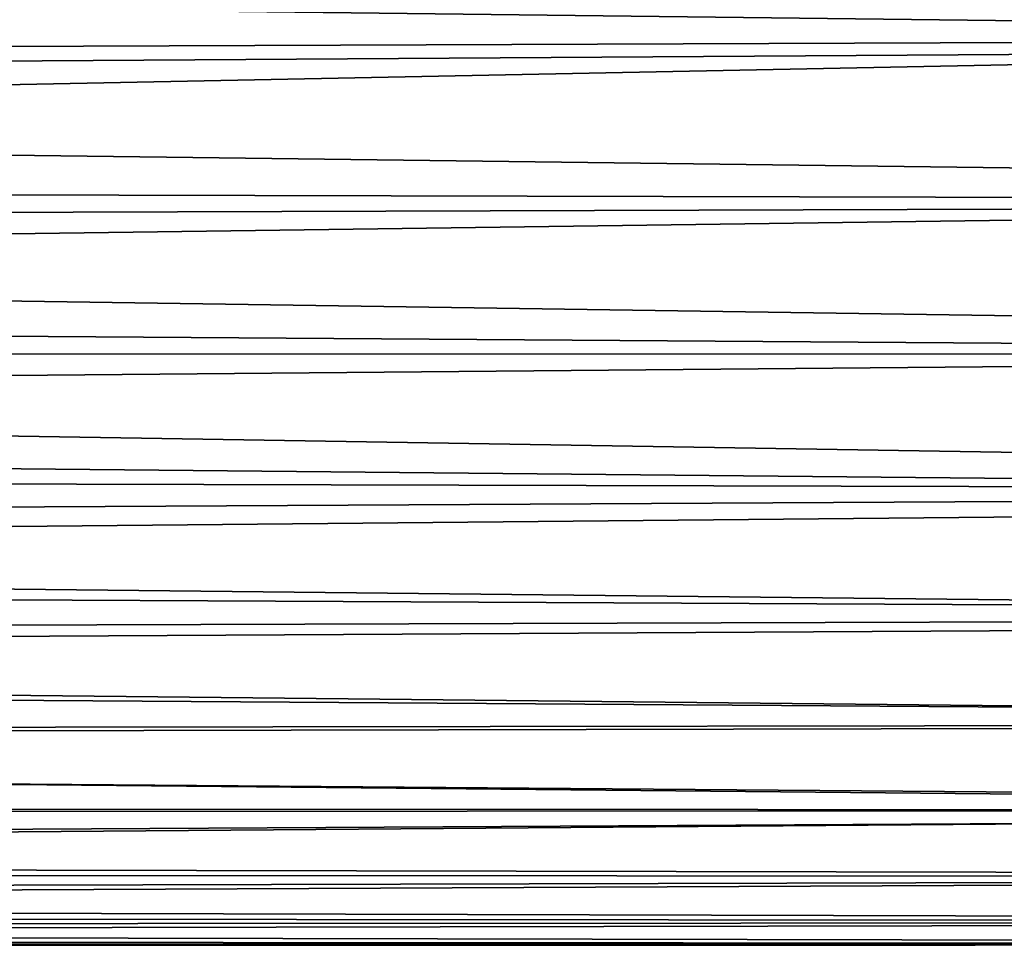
# Model space of a CAD drawing. Header units: metres. Extents: x -27 to 247, y -27 to 27.
# Tile 20 of 34: x 80 to 91, y -16 to -6. Entities that reach past the tile are written whole.
import ezdxf

# ---------------------------------------------------------------- set-up
doc = ezdxf.new("R2010")
doc.units = ezdxf.units.M
doc.layers.add('solid_10271102_01', color=7, linetype='CONTINUOUS')

msp = doc.modelspace()

# ---------------------------------------------------------------- linework, layer by layer
at = {"layer": 'solid_10271102_01'}
for points in [[(120.910912, -3.97903, 107.087654), (120.619415, -5.88998, 107.63588), (26.034891, -4.943117, 56.958344)], [(106.651299, -5.88998, 133.906097), (106.359795, -3.979029, 134.45433), (26.037815, -4.927699, 91.434753)], [(120.619415, -5.88998, 107.63588), (25.687263, -6.512641, 57.456177), (26.034891, -4.943117, 56.958344)], [(106.651299, -5.88998, 133.906097), (26.037815, -4.927699, 91.434753), (25.76354, -6.204028, 90.752083)], [(106.651299, -5.88998, 133.906097), (25.76354, -6.204028, 90.752083), (25.414881, -7.505589, 89.867165)], [(107.052933, -7.708042, 133.150726), (106.651299, -5.88998, 133.906097), (25.414881, -7.505589, 89.867165)], [(120.619415, -5.88998, 107.63588), (120.217773, -7.708042, 108.391258), (25.687263, -6.512641, 57.456177)], [(120.217773, -7.708042, 108.391258), (25.259804, -8.012012, 58.095409), (25.687263, -6.512641, 57.456177)], [(107.052933, -7.708042, 133.150726), (25.414881, -7.505589, 89.867165), (24.987354, -8.825086, 88.751472)], [(107.55838, -9.404544, 132.200119), (107.052933, -7.708042, 133.150726), (24.987354, -8.825086, 88.751472)], [(120.217773, -7.708042, 108.391258), (119.712326, -9.404544, 109.341866), (25.259804, -8.012012, 58.095409)], [(119.712326, -9.404544, 109.341866), (24.770237, -9.417288, 58.870789), (25.259804, -8.012012, 58.095409)], [(107.55838, -9.404544, 132.200119), (24.987354, -8.825086, 88.751472), (24.48237, -10.142168, 87.38253)], [(119.111046, -10.952733, 110.472717), (24.241047, -10.706152, 59.772636), (24.770237, -9.417288, 58.870789)], [(108.159668, -10.952733, 131.06926), (107.55838, -9.404544, 132.200119), (24.48237, -10.142168, 87.38253)], [(119.712326, -9.404544, 109.341866), (119.111046, -10.952733, 110.472717), (24.770237, -9.417288, 58.870789)], [(108.159668, -10.952733, 131.06926), (24.48237, -10.142168, 87.38253), (23.913992, -11.418011, 85.75943)], [(119.111046, -10.952733, 110.472717), (23.69755, -11.860699, 60.787636), (24.241047, -10.706152, 59.772636)], [(119.111046, -10.952733, 110.472717), (118.423401, -12.328194, 111.765976), (23.69755, -11.860699, 60.787636)], [(108.847305, -12.328194, 129.776001), (108.159668, -10.952733, 131.06926), (23.913992, -11.418011, 85.75943)], [(108.847305, -12.328194, 129.776001), (23.913992, -11.418011, 85.75943), (23.312151, -12.601336, 83.911713)], [(118.423401, -12.328194, 111.765976), (23.166725, -12.866733, 61.896805), (23.69755, -11.860699, 60.787636)], [(118.423401, -12.328194, 111.765976), (117.660255, -13.509231, 113.201256), (23.166725, -12.866733, 61.896805)], [(109.610458, -13.509231, 128.340729), (108.847305, -12.328194, 129.776001), (23.312151, -12.601336, 83.911713)], [(109.610458, -13.509231, 128.340729), (23.312151, -12.601336, 83.911713), (22.719524, -13.640867, 81.900917)], [(117.660255, -13.509231, 113.201256), (22.66913, -13.72445, 63.088749), (23.166725, -12.866733, 61.896805)], [(117.660255, -13.509231, 113.201256), (116.833626, -14.477223, 114.75592), (22.66913, -13.72445, 63.088749)], [(110.437088, -14.477224, 126.786057), (109.610458, -13.509231, 128.340729), (22.719524, -13.640867, 81.900917)], [(110.437088, -14.477224, 126.786057), (22.719524, -13.640867, 81.900917), (22.177694, -14.505166, 79.78968)], [(116.833626, -14.477223, 114.75592), (22.220039, -14.440218, 64.360573), (22.66913, -13.72445, 63.088749)], [(110.437088, -14.477224, 126.786057), (22.177694, -14.505166, 79.78968), (21.725309, -15.174352, 77.646599)], [(111.314163, -15.216905, 125.13652), (110.437088, -14.477224, 126.786057), (21.725309, -15.174352, 77.646599)], [(116.833626, -14.477223, 114.75592), (21.833254, -15.018622, 65.710274), (22.220039, -14.440218, 64.360573)], [(116.833626, -14.477223, 114.75592), (115.956551, -15.216905, 116.405457), (21.833254, -15.018622, 65.710274)], [(115.956551, -15.216905, 116.405457), (21.523832, -15.458804, 67.121147), (21.833254, -15.018622, 65.710274)], [(111.314163, -15.216905, 125.13652), (21.725309, -15.174352, 77.646599), (21.395491, -15.635952, 75.56916)], [(112.227837, -15.716599, 123.418144), (111.314163, -15.216905, 125.13652), (21.395491, -15.635952, 75.56916)], [(115.956551, -15.216905, 116.405457), (115.04287, -15.716599, 118.12384), (21.523832, -15.458804, 67.121147)], [(115.04287, -15.716599, 118.12384), (21.299765, -15.766104, 68.587799), (21.523832, -15.458804, 67.121147)], [(112.227837, -15.716599, 123.418144), (21.395491, -15.635952, 75.56916), (21.198589, -15.90188, 73.627335)], [(113.163704, -15.968429, 121.658035), (112.227837, -15.716599, 123.418144), (21.198589, -15.90188, 73.627335)], [(115.04287, -15.716599, 118.12384), (114.107002, -15.968429, 119.883949), (21.299765, -15.766104, 68.587799)], [(114.107002, -15.968429, 119.883949), (21.163538, -15.9485, 70.151558), (21.299765, -15.766104, 68.587799)], [(113.163704, -15.968429, 121.658035), (21.198589, -15.90188, 73.627335), (21.125685, -15.998608, 71.82798)], [(114.107002, -15.968429, 119.883949), (21.125685, -15.998608, 71.82798), (21.163538, -15.9485, 70.151558)], [(114.107002, -15.968429, 119.883949), (113.163704, -15.968429, 121.658035), (21.125685, -15.998608, 71.82798)]]:
    msp.add_3dface(points, dxfattribs=at)

doc.saveas('drawing.dxf')
